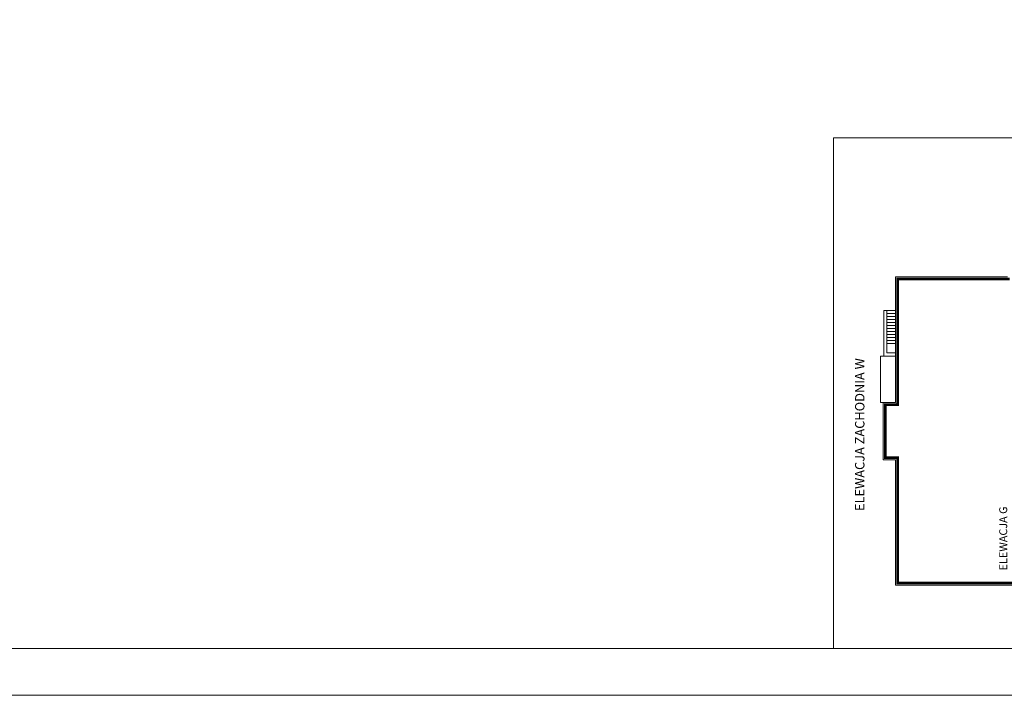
# Model space of a CAD drawing. Header units: millimetres. Extents: x -5254 to 173417, y -28809 to -6400.
# Tile 249 of 256: x 139573 to 140623, y -13337 to -12617. Entities that reach past the tile are written whole.
import ezdxf

# ---------------------------------------------------------------- set-up
doc = ezdxf.new("R2010")
doc.units = ezdxf.units.MM
for name, color, linetype, lineweight in [('me_cienkie', 7, 'Continuous', 9), ('me_tabela', 7, 'Continuous', 20), ('me_tekst', 7, 'Continuous', 13), ('mre_tabela', 7, 'Continuous', 20)]:
    doc.layers.add(name, color=color, linetype=linetype, lineweight=lineweight)
doc.styles.add('PIOTR', font='arial.ttf', dxfattribs={"height": 10})

msp = doc.modelspace()

# ---------------------------------------------------------------- linework, layer by layer
at = {"layer": 'me_cienkie', "ltscale": 2}
for p, q in [((140494.54, -12975.66), (140494.54, -12926.91)), ((140494.54, -12926.91), (140497.99, -12926.91)), ((140497.99, -12972.2), (140497.99, -12926.91)), ((140497.99, -12926.91), (140507.14, -12926.91)), ((140497.99, -12930.11), (140507.14, -12930.11)), ((140497.99, -12933.31), (140507.14, -12933.31)), ((140497.99, -12936.51), (140507.14, -12936.51)), ((140497.99, -12939.71), (140507.14, -12939.71)), ((140497.99, -12942.92), (140507.14, -12942.92)), ((140497.99, -12946.12), (140507.14, -12946.12)), ((140497.99, -12949.32), (140507.14, -12949.32)), ((140497.99, -12952.52), (140507.14, -12952.52)), ((140497.99, -12955.72), (140507.14, -12955.72)), ((140497.99, -12958.93), (140507.14, -12958.93)), ((140497.99, -12962.16), (140507.14, -12962.16)), ((140490.97, -13025.19), (140490.97, -12975.66)), ((140490.97, -12975.66), (140494.54, -12975.66)), ((140494.54, -12975.66), (140507.14, -12975.66)), ((140497.99, -12972.2), (140507.14, -12972.2)), ((140494.09, -13025.19), (140490.97, -13025.19))]:
    msp.add_line(p, q, dxfattribs=at)
at = {"layer": 'me_cienkie', "color": 0, "ltscale": 2, "const_width": 2.79}
msp.add_lwpolyline([(140634.77, -13217.76), (140509.37, -13217.76), (140509.37, -13083.88), (140496.32, -13083.88), (140496.32, -13027.43), (140509.37, -13027.43), (140509.37, -12893.44), (140628.75, -12893.44)], dxfattribs=at)
at = {"layer": 'me_cienkie', "ltscale": 2}
for points in [[(140507.14, -13025.19), (140507.14, -12891.21), (140626.52, -12891.21)], [(140637, -13219.99), (140507.14, -13219.99), (140507.14, -13086.11), (140494.09, -13086.11), (140494.09, -13025.19), (140507.14, -13025.19), (140507.14, -13025.19), (140507.14, -13025.19)]]:
    msp.add_lwpolyline(points, dxfattribs=at)
at = {"layer": 'me_tabela'}
for p, q in [((141260, -12742.94), (140441.05, -12742.94)), ((140441.05, -12742.94), (140441.05, -13287.38))]:
    msp.add_line(p, q, dxfattribs=at)
at = {"layer": 'mre_tabela'}
for points in [[(135242.92, -10367.38), (142123.08, -10367.38), (142123.08, -13337.38), (135242.92, -13337.38)], [(135292.92, -10417.38), (142073.08, -10417.38), (142073.08, -13287.38), (135292.92, -13287.38)]]:
    msp.add_lwpolyline(points, close=True, dxfattribs=at)

# ---------------------------------------------------------------- texts
at = {"layer": 'me_tekst', "attachment_point": 5, "rotation": 90, "style": 'PIOTR'}
for s, width, insert, char_height in [('ELEWACJA ZACHODNIA W', 230.8865, (140468.99, -13059.33), 10), ('ELEWACJA G', 160.6399, (140621.98, -13170.04), 8.456)]:
    msp.add_mtext_dynamic_manual_height_columns(s, width=width, gutter_width=16.27, heights=[86.47], dxfattribs=dict(at, insert=insert, char_height=char_height))

doc.saveas('drawing.dxf')
